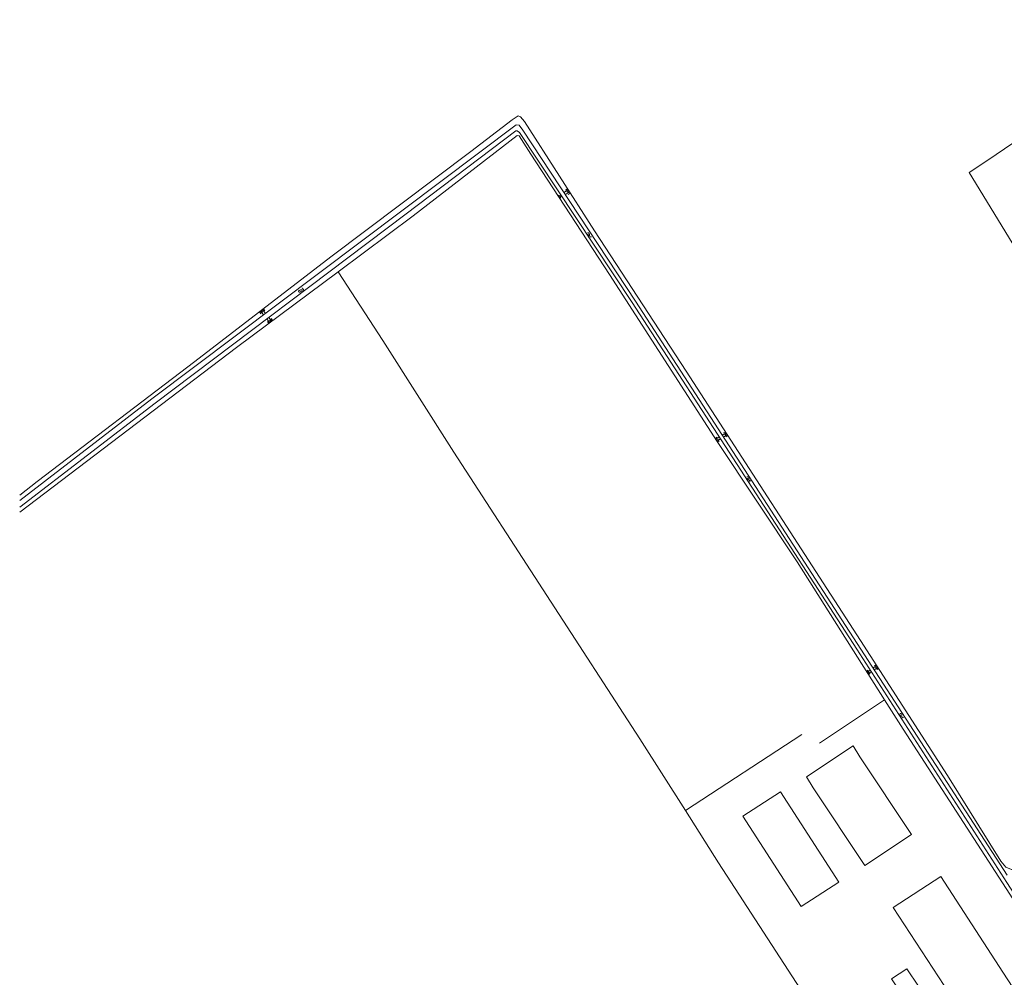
# Model space of a CAD drawing. Extents: x 99476 to 102828, y 406437 to 407931.
# Tile 46 of 162: x 99476 to 99745, y 407419 to 407682. Entities that reach past the tile are written whole.
import ezdxf

# ---------------------------------------------------------------- set-up
doc = ezdxf.new("R2010")
doc.units = 0
doc.header["$MEASUREMENT"] = 0
for name, color, linetype, lineweight in [('BG_bijgebouw', 253, 'Continuous', 0), ('BG_dakoverstek bijgebouw', 253, 'Continuous', 0), ('BG_hek', 253, 'Continuous', 0), ('BG_insteek sloot', 253, 'Continuous', 0), ('BG_kant sloot', 253, 'Continuous', 0), ('BG_raster', 253, 'Continuous', 0), ('BG_taludsymbool', 253, 'Continuous', 0), ('BG_vlakafsluiter', 253, 'Continuous', 0), ('BG_watersymbool', 253, 'Continuous', 0)]:
    doc.layers.add(name, color=color, linetype=linetype, lineweight=lineweight)

# ---------------------------------------------------------------- blocks, each defined once
blk = doc.blocks.new('S04')
at = {"layer": 'BG_taludsymbool', "linetype": 'Continuous', "lineweight": 0}
for p, q in [((-0.5, 0), (-0.5, -0.5)), ((-0.25, 0), (-0.25, -1)), ((0, 0), (0, -0.5)), ((0.25, 0), (0.25, -1)), ((0.5, 0), (0.5, -0.5))]:
    blk.add_line(p, q, dxfattribs=at)
blk = doc.blocks.new('WATERS')
at = {"layer": 'BG_watersymbool', "linetype": 'Continuous', "lineweight": 0}
for centre, start, end in [((-0.375, 0.25), 28.07249, 151.92751), ((-0.375, -0.2), 28.07249, 151.92751), ((0.375, 0.65), 208.07249, 331.92751), ((0.375, 0.2), 208.07249, 331.92751)]:
    blk.add_arc(centre, 0.425, start, end, dxfattribs=at)

msp = doc.modelspace()

# ---------------------------------------------------------------- linework, layer by layer
at = {"layer": 'BG_bijgebouw', "linetype": 'Continuous', "lineweight": 0, "flags": 128}
for points in [[(99693.067, 407471.281), (99707.237, 407449.994), (99720.027, 407458.507), (99705.857, 407479.795)], [(99673.765, 407463.489), (99684.066, 407470.156), (99700.099, 407445.383), (99689.796, 407438.72), (99673.765, 407463.489)], [(99732.02, 407412.3), (99715.012, 407438.443), (99728.039, 407446.918), (99745.05, 407420.77)], [(99732.02, 407412.3), (99734.75, 407408.11), (99747.77, 407416.58), (99745.05, 407420.77)]]:
    msp.add_lwpolyline(points, dxfattribs=at)
at = {"layer": 'BG_dakoverstek bijgebouw', "linetype": 'Continuous', "lineweight": 0, "flags": 128}
for points in [[(99693.067, 407471.281), (99691.202, 407474.311), (99704.057, 407482.729), (99705.857, 407479.795)], [(99717.684, 407414.091), (99714.503, 407418.873), (99718.75, 407421.698), (99721.931, 407416.916), (99717.684, 407414.091)]]:
    msp.add_lwpolyline(points, dxfattribs=at)
at = {"layer": 'BG_hek', "linetype": 'Continuous', "lineweight": 0, "flags": 128}
for points in [[(99562.882, 407612.71), (99583.434, 407628.072), (99611.953, 407650.003)], [(99658.037, 407465.033), (99645.585, 407484.662), (99594.564, 407563.214), (99575.129, 407593.886), (99562.882, 407612.71)], [(99717.069, 407372.479), (99695.139, 407407.474), (99667.127, 407450.705), (99658.037, 407465.033)]]:
    msp.add_lwpolyline(points, dxfattribs=at)
at = {"layer": 'BG_insteek sloot', "linetype": 'Continuous', "lineweight": 0, "flags": 128}
for points in [[(99475.642, 407551.514724), (99480.461, 407555.249), (99523.665, 407588.094), (99560.911, 407616.769), (99599.276, 407645.693), (99610.589, 407654.313), (99612.199, 407655.42), (99612.861, 407655.12), (99613.943, 407653.838), (99633.174, 407623.881), (99658.252, 407585.451), (99706.063, 407511.637), (99729.902, 407474.641), (99744.513, 407451.198), (99745.852, 407449.553), (99747.371, 407448.878), (99748.667, 407448.916), (99750.514, 407449.639), (99794.786, 407475.415)], [(99712.612, 407495.383), (99688.64, 407533.226), (99666.755, 407566.146), (99637.239, 407611.906), (99615.682, 407644.889), (99612.476, 407649.953), (99611.953, 407650.003)], [(99475.642, 407546.832814), (99535.053, 407591.902), (99562.882, 407612.71)], [(99783.075, 407387.287), (99782.013, 407388.472), (99775.818, 407397.668), (99749.747, 407437.698), (99717.685, 407487.375), (99712.612, 407495.383)]]:
    msp.add_lwpolyline(points, dxfattribs=at)
at = {"layer": 'BG_kant sloot', "linetype": 'Continuous', "lineweight": 0, "flags": 128}
for points in [[(99475.642, 407550.012037), (99511.862, 407577.877), (99580.701, 407629.717), (99611.718, 407652.975), (99612.536, 407652.833), (99613.523, 407651.489), (99644.355, 407604.661), (99746.25, 407447.294)], [(99475.642, 407548.182429), (99512.74, 407576.723), (99581.576, 407628.56), (99611.557, 407651.344), (99611.953, 407651.35), (99612.589, 407650.866), (99643.474, 407604.276), (99705.011, 407509.24), (99746.153, 407445.313), (99783.354, 407387.84), (99783.552, 407387.71), (99783.827, 407387.682), (99784.074, 407387.871), (99784.216, 407388.148), (99784.213, 407388.341), (99747.838, 407444.837)]]:
    msp.add_lwpolyline(points, dxfattribs=at)
at = {"layer": 'BG_raster', "linetype": 'Continuous', "lineweight": 0}
for p, q in [((99694.834, 407483.462), (99712.612, 407495.383)), ((99658.037, 407465.033), (99689.924, 407485.895))]:
    msp.add_line(p, q, dxfattribs=at)
at = {"layer": 'BG_vlakafsluiter', "linetype": 'Continuous', "lineweight": 0, "flags": 128}
msp.add_lwpolyline([(99775.473, 407581.427), (99772.717, 407579.551), (99735.768, 407639.935), (99740.624, 407643.098), (99797.581, 407681.786)], dxfattribs=at)

# ---------------------------------------------------------------- block references
at = {"layer": 'BG_taludsymbool', "linetype": 'Continuous', "lineweight": 0}
for p, xscale, yscale, zscale, rotation in [((99623.373, 407633.121), 0.8049069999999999, 0.8049069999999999, 0.8049069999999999, 123.137265), ((99626.125, 407634.862), 1.374486, 1.374486, 1.374486, 302.672611), ((99541.879, 407602.117), 1.334901, 1.334901, 1.334901, 37.573826), ((99544.456, 407598.933), 1.323801, 1.323801, 1.323801, 216.800648), ((99669.338, 407568.335), 1.224884, 1.224884, 1.224884, 302.937585), ((99666.504, 407566.535), 1.175548, 1.175548, 1.175548, 122.811367), ((99707.945, 407502.75), 1.044535, 1.044535, 1.044535, 122.29029), ((99710.657, 407504.508), 1.214121, 1.214121, 1.214121, 302.7607450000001)]:
    msp.add_blockref('S04', p, dxfattribs=dict(at, xscale=xscale, yscale=yscale, zscale=zscale, rotation=rotation))
at = {"layer": 'BG_watersymbool', "linetype": 'Continuous', "lineweight": 0}
for p, rotation in [((99631.462, 407622.485), 315.567266), ((99552.932, 407607.417), 49.90831900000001), ((99716.974, 407490.804), 311.919064)]:
    msp.add_blockref('WATERS', p, dxfattribs=dict(at, rotation=rotation))
at = {"layer": 'BG_watersymbool', "color": 7, "linetype": 'Continuous', "lineweight": 0, "rotation": 316.134422}
msp.add_blockref('WATERS', (99675.115, 407555.639), dxfattribs=at)

doc.saveas('drawing.dxf')
